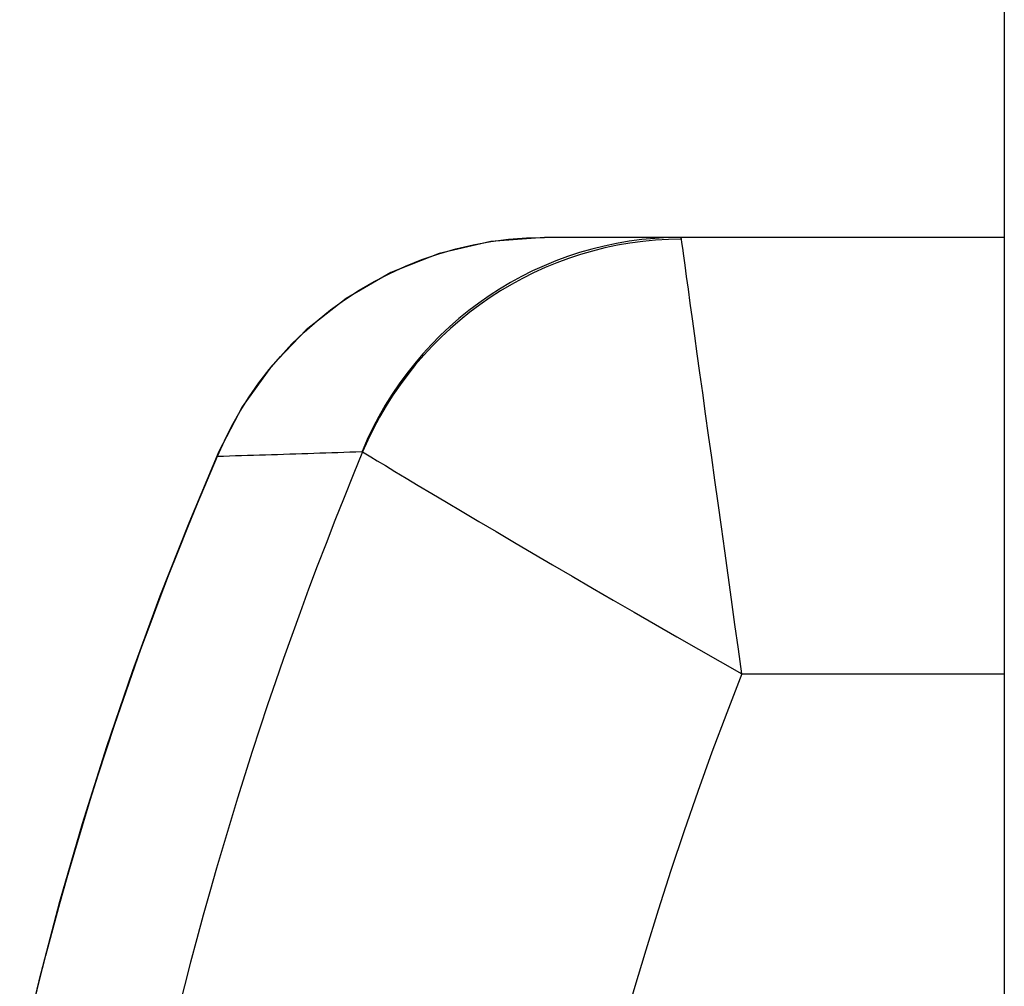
# Model space of a CAD drawing. Header units: inches. Extents: x 2.3 to 58.5, y 3.7 to 32.
# Tile 8 of 48: x 2.347 to 2.703, y 10.217 to 10.566. Entities that reach past the tile are written whole.
import ezdxf

# ---------------------------------------------------------------- set-up
doc = ezdxf.new("R2010")
doc.units = ezdxf.units.IN
doc.header["$MEASUREMENT"] = 0
doc.layers.add('Visible Edges(ANSI)', color=7, linetype='Continuous', lineweight=25)
doc.layers.add('Visible Tangent Edges(ANSI)', color=7, linetype='Continuous', lineweight=25)

msp = doc.modelspace()

# ---------------------------------------------------------------- linework, layer by layer
at = {"layer": 'Visible Edges(ANSI)'}
for p, q in [((2.7026, 22.71601), (2.7026, 7.00801)), ((2.58588, 10.48701), (2.53664, 10.48701)), ((2.7026, 10.48701), (2.58588, 10.48701))]:
    msp.add_line(p, q, dxfattribs=at)
at = {"layer": 'Visible Edges(ANSI)', "flags": 128}
for points in [[(2.53664, 10.48701), (2.51735, 10.48552), (2.49872, 10.48119), (2.48125, 10.47428), (2.46513, 10.465), (2.45071, 10.45368), (2.43815, 10.44056), (2.4276, 10.42586), (2.41922, 10.40978)], [(2.41922, 10.40978), (2.40835, 10.38392), (2.39795, 10.35749), (2.38805, 10.33054), (2.3787, 10.30316), (2.36992, 10.27538), (2.36175, 10.2472), (2.35421, 10.21873), (2.34734, 10.19005)]]:
    msp.add_lwpolyline(points, dxfattribs=at)
at = {"layer": 'Visible Tangent Edges(ANSI)'}
msp.add_line((2.60791, 10.32953), (2.7026, 10.32953), dxfattribs=at)
at = {"layer": 'Visible Tangent Edges(ANSI)', "flags": 128}
for points in [[(2.41874, 10.40804), (2.4212, 10.4136), (2.42394, 10.41904), (2.42693, 10.42435), (2.43018, 10.42952), (2.43367, 10.43454), (2.43741, 10.43939), (2.44138, 10.44407), (2.44557, 10.44856), (2.44999, 10.45285), (2.45464, 10.45695), (2.4595, 10.46083), (2.46457, 10.4645), (2.46982, 10.46792), (2.47525, 10.4711), (2.48085, 10.47402), (2.4866, 10.47667), (2.49249, 10.47903), (2.49852, 10.4811), (2.50467, 10.48288), (2.51094, 10.48435), (2.51729, 10.48551), (2.52372, 10.48634), (2.53018, 10.48684), (2.53664, 10.48701)], [(2.5861, 10.48641), (2.58609, 10.48646), (2.58609, 10.48651), (2.58608, 10.48655), (2.58607, 10.4866), (2.58606, 10.48664), (2.58606, 10.48668), (2.58605, 10.48671), (2.58604, 10.48675), (2.58603, 10.48678), (2.58602, 10.48681), (2.58601, 10.48684), (2.58601, 10.48686), (2.586, 10.48689), (2.58599, 10.48691), (2.58598, 10.48693), (2.58597, 10.48695), (2.58596, 10.48696), (2.58595, 10.48697), (2.58594, 10.48699), (2.58593, 10.487), (2.58592, 10.487), (2.58591, 10.48701), (2.5859, 10.48701), (2.58588, 10.48701)], [(2.60791, 10.32953), (2.60666, 10.33845), (2.60541, 10.34737), (2.60416, 10.35628), (2.60293, 10.36513), (2.6017, 10.37389), (2.6005, 10.38254), (2.59931, 10.39105), (2.59815, 10.39941), (2.59701, 10.40761), (2.59589, 10.41561), (2.59481, 10.42338), (2.59377, 10.4309), (2.59277, 10.43811), (2.59182, 10.44499), (2.59092, 10.45149), (2.59008, 10.45759), (2.5893, 10.46323), (2.58859, 10.46835), (2.58796, 10.47294), (2.58741, 10.47694), (2.58694, 10.48033), (2.58656, 10.48306), (2.58628, 10.4851), (2.5861, 10.48641)], [(2.41874, 10.40804), (2.4209, 10.4081), (2.42306, 10.40817), (2.42523, 10.40824), (2.4274, 10.40831), (2.42956, 10.40838), (2.43173, 10.40845), (2.4339, 10.40851), (2.43607, 10.40858), (2.43824, 10.40865), (2.44041, 10.40872), (2.44258, 10.40879), (2.44475, 10.40886), (2.44692, 10.40893), (2.4491, 10.409), (2.45127, 10.40907), (2.45344, 10.40914), (2.45562, 10.40921), (2.45779, 10.40929), (2.45997, 10.40936), (2.46215, 10.40943), (2.46432, 10.4095), (2.4665, 10.40957), (2.46868, 10.40964), (2.47086, 10.40972)], [(2.47086, 10.40972), (2.47087, 10.40972), (2.47088, 10.40972), (2.47089, 10.40972), (2.4709, 10.40971), (2.47091, 10.40971), (2.47092, 10.40971), (2.47093, 10.40971), (2.47094, 10.40971), (2.47095, 10.4097), (2.47096, 10.4097), (2.47097, 10.40969), (2.47098, 10.40969), (2.47099, 10.40968), (2.471, 10.40968), (2.47101, 10.40967), (2.47102, 10.40966), (2.47102, 10.40966), (2.47103, 10.40965), (2.47104, 10.40964), (2.47105, 10.40963), (2.47106, 10.40962), (2.47106, 10.40961), (2.47107, 10.4096), (2.47108, 10.40959)], [(2.47108, 10.40959), (2.47221, 10.4089), (2.47398, 10.40784), (2.47635, 10.40641), (2.47928, 10.40465), (2.48275, 10.40256), (2.48673, 10.40018), (2.49117, 10.39752), (2.49606, 10.3946), (2.50136, 10.39144), (2.50702, 10.38808), (2.513, 10.38453), (2.51927, 10.38082), (2.52581, 10.37696), (2.53259, 10.37298), (2.53956, 10.36889), (2.54671, 10.36472), (2.55401, 10.36047), (2.56146, 10.35615), (2.56902, 10.35177), (2.57669, 10.34736), (2.58444, 10.34291), (2.59225, 10.33844), (2.60008, 10.33398), (2.60791, 10.32953)], [(2.35203, 10.20898), (2.35437, 10.21845), (2.35679, 10.22789), (2.35928, 10.23731), (2.36185, 10.2467), (2.36448, 10.25605), (2.36718, 10.26537), (2.36994, 10.27465), (2.37278, 10.28389), (2.37567, 10.29308), (2.37863, 10.30223), (2.38166, 10.31133), (2.38474, 10.32039), (2.38789, 10.3294), (2.3911, 10.33837), (2.39437, 10.34728), (2.39769, 10.35614), (2.40107, 10.36495), (2.40451, 10.37369), (2.40799, 10.38238), (2.41152, 10.391), (2.41511, 10.39955), (2.41874, 10.40804)]]:
    msp.add_lwpolyline(points, dxfattribs=at)
at = {"layer": 'Visible Tangent Edges(ANSI)'}
for radius, start, end in [(1.42943, 157.47571, 202.52429), (1.27255, 158.44534, 201.55466)]:
    msp.add_arc((3.79146, 9.86201), radius, start, end, dxfattribs=at)
for centre, major_axis, ratio, start_param, end_param in [((2.58588, 10.36201), (0, 0.125), 0.995545, 0, 1.179227), ((2.5861, 10.36189), (-0.10395, -0.06942), 0.994511, 4.126092, 5.298686), ((2.4734, 10.38629), (-0.05418, 0.02349), 0.328405, 0, 0.092405)]:
    msp.add_ellipse(centre, major_axis=major_axis, ratio=ratio, start_param=start_param, end_param=end_param, dxfattribs=at)

doc.saveas('drawing.dxf')
